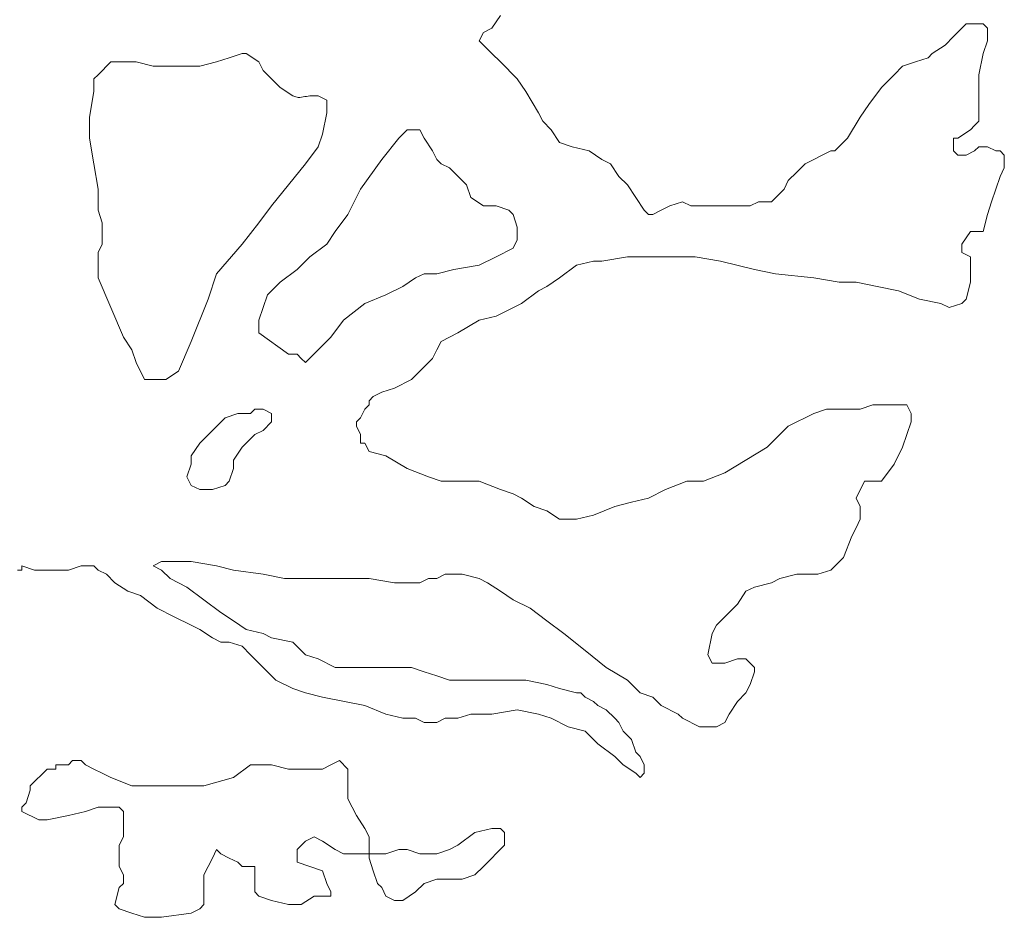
# Model space of a CAD drawing. Header units: millimetres. Extents: x -34570 to 24172, y 36800 to 73669.
# Tile 15 of 91: x -9319 to -7970, y 60843 to 62073. Entities that reach past the tile are written whole.
import ezdxf

# ---------------------------------------------------------------- set-up
doc = ezdxf.new("R2010")
doc.units = ezdxf.units.MM
doc.layers.add('Standard', color=253, linetype='Continuous', lineweight=9)

msp = doc.modelspace()

# ---------------------------------------------------------------- linework, layer by layer
at = {"layer": 'Standard'}
for p, q in [((-8672.08447, 62061.37292), (-8660.45947, 62078.72839)), ((-8683.65478, 62055.47644), (-8672.08447, 62061.37292)), ((-8022.49853, 62067.15808), (-8039.90478, 62049.69128)), ((-8010.87353, 62067.15808), (-8022.49853, 62067.15808)), ((-7999.30322, 62067.15808), (-8010.87353, 62067.15808)), ((-7993.45947, 62061.37292), (-7999.30322, 62067.15808)), ((-7993.45947, 62043.9071), (-7993.45947, 62061.37292)), ((-8689.49853, 62043.9071), (-8683.65478, 62055.47644)), ((-8039.90478, 62049.69128), (-8051.47509, 62038.12195)), ((-8683.65478, 62038.12195), (-8689.49853, 62043.9071)), ((-8677.87353, 62032.33679), (-8683.65478, 62038.12195)), ((-8672.08447, 62026.55163), (-8677.87353, 62032.33679)), ((-8051.47509, 62038.12195), (-8068.88916, 62026.55163)), ((-7999.30322, 62026.55163), (-7993.45947, 62043.9071)), ((-9031.70166, 62020.76648), (-9049.05712, 62014.98132)), ((-9014.2915, 62026.55163), (-9031.70166, 62020.76648)), ((-9008.45166, 62026.55163), (-9014.2915, 62026.55163)), ((-8991.09228, 62014.98132), (-9008.45166, 62026.55163)), ((-8660.45947, 62014.98132), (-8672.08447, 62026.55163)), ((-8074.67041, 62020.76648), (-8092.08447, 62014.98132)), ((-8068.88916, 62026.55163), (-8074.67041, 62020.76648)), ((-8005.08447, 61997.5155), (-7999.30322, 62026.55163)), ((-9194.06884, 62014.98132), (-9211.48291, 61997.5155)), ((-9182.44384, 62014.98132), (-9194.06884, 62014.98132)), ((-9159.24853, 62014.98132), (-9182.44384, 62014.98132)), ((-9136.05322, 62009.19714), (-9159.24853, 62014.98132)), ((-9112.85791, 62009.19714), (-9136.05322, 62009.19714)), ((-9072.25244, 62009.19714), (-9112.85791, 62009.19714)), ((-9049.05712, 62014.98132), (-9072.25244, 62009.19714)), ((-8985.25634, 62003.30066), (-8991.09228, 62014.98132)), ((-8637.26416, 61991.73035), (-8660.45947, 62014.98132)), ((-8109.49462, 62009.19714), (-8121.06494, 61997.5155)), ((-8092.08447, 62014.98132), (-8109.49462, 62009.19714)), ((-9211.48291, 61997.5155), (-9217.26416, 61991.73035)), ((-9217.26416, 61991.73035), (-9217.26416, 61974.37585)), ((-8973.68603, 61991.73035), (-8985.25634, 62003.30066)), ((-8962.06103, 61980.16003), (-8973.68603, 61991.73035)), ((-8625.69384, 61974.37585), (-8637.26416, 61991.73035)), ((-8121.06494, 61997.5155), (-8138.47509, 61980.16003)), ((-8005.08447, 61974.37585), (-8005.08447, 61997.5155)), ((-8944.64697, 61968.47937), (-8962.06103, 61980.16003)), ((-8138.47509, 61980.16003), (-8155.88916, 61956.90906)), ((-9217.26416, 61974.37585), (-9223.05322, 61939.55456)), ((-8943.22353, 61968.03425), (-8944.64697, 61968.47937)), ((-8941.80009, 61967.58913), (-8943.22353, 61968.03425)), ((-8940.37666, 61967.14402), (-8941.80009, 61967.58913)), ((-8938.95322, 61966.6989), (-8940.37666, 61967.14402)), ((-8937.52978, 61966.25378), (-8938.95322, 61966.6989)), ((-8935.23291, 61966.57172), (-8937.52978, 61966.25378)), ((-8932.93603, 61966.88966), (-8935.23291, 61966.57172)), ((-8930.63916, 61967.20761), (-8932.93603, 61966.88966)), ((-8928.34228, 61967.52555), (-8930.63916, 61967.20761)), ((-8926.04541, 61967.84349), (-8928.34228, 61967.52555)), ((-8923.74853, 61968.16143), (-8926.04541, 61967.84349)), ((-8921.45166, 61968.47937), (-8923.74853, 61968.16143)), ((-8909.88134, 61968.47937), (-8921.45166, 61968.47937)), ((-8898.25634, 61962.69421), (-8909.88134, 61968.47937)), ((-8608.28759, 61945.33874), (-8625.69384, 61974.37585)), ((-8005.08447, 61956.90906), (-8005.08447, 61974.37585)), ((-8898.25634, 61951.1239), (-8898.25634, 61962.69421)), ((-8898.25634, 61945.33874), (-8898.25634, 61951.1239)), ((-8155.88916, 61956.90906), (-8167.51416, 61939.55456)), ((-8005.08447, 61945.33874), (-8005.08447, 61956.90906)), ((-9223.05322, 61939.55456), (-9223.05322, 61910.51843)), ((-8904.10009, 61916.30261), (-8898.25634, 61945.33874)), ((-8602.49853, 61933.76941), (-8608.28759, 61945.33874)), ((-8167.51416, 61939.55456), (-8184.86572, 61910.51843)), ((-8005.08447, 61933.76941), (-8005.08447, 61945.33874)), ((-8590.87353, 61922.1991), (-8602.49853, 61933.76941)), ((-8016.65478, 61922.1991), (-8010.87353, 61927.98425)), ((-8010.87353, 61927.98425), (-8005.08447, 61933.76941)), ((-9223.05322, 61910.51843), (-9217.26416, 61875.69714)), ((-8909.88134, 61898.94812), (-8904.10009, 61916.30261)), ((-8799.68994, 61910.51843), (-8822.88525, 61881.48132)), ((-8788.06103, 61922.1991), (-8799.68994, 61910.51843)), ((-8776.49462, 61922.1991), (-8788.06103, 61922.1991)), ((-8770.65478, 61922.1991), (-8776.49462, 61922.1991)), ((-8764.86572, 61910.51843), (-8770.65478, 61922.1991)), ((-8753.24072, 61893.16296), (-8764.86572, 61910.51843)), ((-8579.24853, 61904.73328), (-8590.87353, 61922.1991)), ((-8184.86572, 61910.51843), (-8202.27978, 61893.16296)), ((-8039.90478, 61893.16296), (-8039.90478, 61910.51843)), ((-8039.90478, 61910.51843), (-8034.06884, 61910.51843)), ((-8034.06884, 61910.51843), (-8016.65478, 61922.1991)), ((-8927.24072, 61875.69714), (-8909.88134, 61898.94812)), ((-8561.89306, 61898.94812), (-8579.24853, 61904.73328)), ((-8538.63916, 61893.16296), (-8561.89306, 61898.94812)), ((-8005.08447, 61898.94812), (-8010.87353, 61893.16296)), ((-7999.30322, 61898.94812), (-8005.08447, 61898.94812)), ((-7993.45947, 61898.94812), (-7999.30322, 61898.94812)), ((-7981.88916, 61893.16296), (-7993.45947, 61898.94812)), ((-8747.45947, 61881.48132), (-8753.24072, 61893.16296)), ((-8521.28759, 61881.48132), (-8538.63916, 61893.16296)), ((-8219.68603, 61887.37781), (-8231.25634, 61881.48132)), ((-8208.06103, 61893.16296), (-8219.68603, 61887.37781)), ((-8202.27978, 61893.16296), (-8208.06103, 61893.16296)), ((-8034.06884, 61887.37781), (-8039.90478, 61893.16296)), ((-8022.49853, 61887.37781), (-8034.06884, 61887.37781)), ((-8010.87353, 61893.16296), (-8022.49853, 61887.37781)), ((-7976.05322, 61893.16296), (-7981.88916, 61893.16296)), ((-7970.26416, 61887.37781), (-7976.05322, 61893.16296)), ((-7970.26416, 61869.91199), (-7970.26416, 61887.37781)), ((-9217.26416, 61875.69714), (-9211.48291, 61840.98718)), ((-8950.49072, 61846.77136), (-8927.24072, 61875.69714)), ((-8822.88525, 61881.48132), (-8851.86572, 61840.98718)), ((-8741.67041, 61875.69714), (-8747.45947, 61881.48132)), ((-8730.10009, 61869.91199), (-8741.67041, 61875.69714)), ((-8706.85009, 61846.77136), (-8730.10009, 61869.91199)), ((-8509.66259, 61875.69714), (-8521.28759, 61881.48132)), ((-8498.09228, 61858.34167), (-8509.66259, 61875.69714)), ((-8242.88134, 61875.69714), (-8254.50634, 61864.12683)), ((-8231.25634, 61881.48132), (-8242.88134, 61875.69714)), ((-7976.05322, 61858.34167), (-7970.26416, 61869.91199)), ((-8486.46728, 61846.77136), (-8498.09228, 61858.34167)), ((-8254.50634, 61864.12683), (-8266.07666, 61852.55652)), ((-7987.67822, 61823.52038), (-7976.05322, 61858.34167)), ((-8973.68603, 61817.73523), (-8950.49072, 61846.77136)), ((-8701.06884, 61829.30554), (-8706.85009, 61846.77136)), ((-8463.27197, 61811.95007), (-8486.46728, 61846.77136)), ((-8266.07666, 61852.55652), (-8271.86572, 61840.98718)), ((-9211.48291, 61840.98718), (-9211.48291, 61811.95007)), ((-8851.86572, 61840.98718), (-8869.27978, 61806.16589)), ((-8683.65478, 61817.73523), (-8701.06884, 61829.30554)), ((-8271.86572, 61840.98718), (-8289.27197, 61823.52038)), ((-8991.09228, 61794.48425), (-8973.68603, 61817.73523)), ((-8666.24853, 61817.73523), (-8683.65478, 61817.73523)), ((-8648.88916, 61811.95007), (-8666.24853, 61817.73523)), ((-8428.50634, 61817.73523), (-8440.07666, 61811.95007)), ((-8411.09228, 61823.52038), (-8428.50634, 61817.73523)), ((-8399.46728, 61817.73523), (-8411.09228, 61823.52038)), ((-8376.27197, 61817.73523), (-8399.46728, 61817.73523)), ((-8358.86181, 61817.73523), (-8376.27197, 61817.73523)), ((-8341.50634, 61817.73523), (-8358.86181, 61817.73523)), ((-8318.25634, 61817.73523), (-8341.50634, 61817.73523)), ((-8306.68603, 61823.52038), (-8318.25634, 61817.73523)), ((-8289.27197, 61823.52038), (-8306.68603, 61823.52038)), ((-7993.45947, 61806.16589), (-7987.67822, 61823.52038)), ((-9211.48291, 61811.95007), (-9205.69384, 61794.48425)), ((-8869.27978, 61806.16589), (-8886.68603, 61782.91394)), ((-8643.10791, 61806.16589), (-8648.88916, 61811.95007)), ((-8637.26416, 61788.6991), (-8643.10791, 61806.16589)), ((-8457.48291, 61806.16589), (-8463.27197, 61811.95007)), ((-8451.64697, 61806.16589), (-8457.48291, 61806.16589)), ((-8440.07666, 61811.95007), (-8451.64697, 61806.16589)), ((-7999.30322, 61782.91394), (-7993.45947, 61806.16589)), ((-9205.69384, 61794.48425), (-9205.69384, 61771.3446)), ((-9014.2915, 61765.55945), (-8991.09228, 61794.48425)), ((-8637.26416, 61771.3446), (-8637.26416, 61788.6991)), ((-8886.68603, 61782.91394), (-8898.25634, 61765.55945)), ((-8028.27978, 61765.55945), (-8016.65478, 61782.91394)), ((-8016.65478, 61782.91394), (-8005.08447, 61782.91394)), ((-8005.08447, 61782.91394), (-7999.30322, 61782.91394)), ((-9205.69384, 61765.55945), (-9211.48291, 61753.98913)), ((-9205.69384, 61771.3446), (-9205.69384, 61765.55945)), ((-9049.05712, 61724.953), (-9014.2915, 61765.55945)), ((-8898.25634, 61765.55945), (-8921.45166, 61748.20398)), ((-8643.10791, 61759.77429), (-8637.26416, 61771.3446)), ((-8028.27978, 61753.98913), (-8028.27978, 61765.55945)), ((-9211.48291, 61753.98913), (-9211.48291, 61730.73816)), ((-8921.45166, 61748.20398), (-8938.86572, 61730.73816)), ((-8689.49853, 61736.52331), (-8666.24853, 61748.20398)), ((-8666.24853, 61748.20398), (-8643.10791, 61759.77429)), ((-8521.28759, 61742.30749), (-8486.46728, 61748.20398)), ((-8486.46728, 61748.20398), (-8457.48291, 61748.20398)), ((-8457.48291, 61748.20398), (-8428.50634, 61748.20398)), ((-8428.50634, 61748.20398), (-8393.68603, 61748.20398)), ((-8393.68603, 61748.20398), (-8358.86181, 61742.30749)), ((-8016.65478, 61748.20398), (-8028.27978, 61753.98913)), ((-8016.65478, 61736.52331), (-8016.65478, 61748.20398)), ((-8724.26416, 61730.73816), (-8689.49853, 61736.52331)), ((-8579.24853, 61719.16785), (-8556.05322, 61736.52331)), ((-8556.05322, 61736.52331), (-8532.85791, 61742.30749)), ((-8532.85791, 61742.30749), (-8521.28759, 61742.30749)), ((-8358.86181, 61742.30749), (-8312.46728, 61730.73816)), ((-8016.65478, 61724.953), (-8016.65478, 61736.52331)), ((-9211.48291, 61730.73816), (-9211.48291, 61719.16785)), ((-9060.68212, 61690.13171), (-9049.05712, 61724.953)), ((-8938.86572, 61730.73816), (-8962.06103, 61713.38269)), ((-8776.49462, 61719.16785), (-8764.86572, 61724.953)), ((-8764.86572, 61724.953), (-8747.45947, 61724.953)), ((-8747.45947, 61724.953), (-8724.26416, 61730.73816)), ((-8312.46728, 61730.73816), (-8283.49072, 61724.953)), ((-8283.49072, 61724.953), (-8231.25634, 61719.16785)), ((-8016.65478, 61713.38269), (-8016.65478, 61724.953)), ((-9211.48291, 61719.16785), (-9194.06884, 61678.5614)), ((-8962.06103, 61713.38269), (-8979.46728, 61695.91687)), ((-8817.10009, 61695.91687), (-8793.85009, 61707.48718)), ((-8793.85009, 61707.48718), (-8776.49462, 61719.16785)), ((-8608.28759, 61701.70203), (-8596.65869, 61707.48718)), ((-8596.65869, 61707.48718), (-8579.24853, 61719.16785)), ((-8231.25634, 61719.16785), (-8196.49072, 61713.38269)), ((-8196.49072, 61713.38269), (-8173.29541, 61713.38269)), ((-8173.29541, 61713.38269), (-8144.26025, 61707.48718)), ((-8144.26025, 61707.48718), (-8115.27978, 61701.70203)), ((-8022.49853, 61690.13171), (-8016.65478, 61713.38269)), ((-8979.46728, 61695.91687), (-8991.09228, 61661.20691)), ((-8846.08447, 61684.34656), (-8817.10009, 61695.91687)), ((-8631.48291, 61684.34656), (-8608.28759, 61701.70203)), ((-8115.27978, 61701.70203), (-8086.29931, 61690.13171)), ((-9083.88134, 61632.17078), (-9060.68212, 61690.13171)), ((-8875.06103, 61661.20691), (-8846.08447, 61684.34656)), ((-8666.24853, 61666.99206), (-8631.48291, 61684.34656)), ((-8086.29931, 61690.13171), (-8057.26416, 61684.34656)), ((-8057.26416, 61684.34656), (-8045.69384, 61678.5614)), ((-8045.69384, 61678.5614), (-8028.27978, 61684.34656)), ((-8028.27978, 61684.34656), (-8022.49853, 61690.13171)), ((-9194.06884, 61678.5614), (-9176.66259, 61637.95593)), ((-8689.49853, 61661.20691), (-8666.24853, 61666.99206)), ((-8991.09228, 61661.20691), (-8991.09228, 61643.74011)), ((-8892.47509, 61637.95593), (-8875.06103, 61661.20691)), ((-8718.47509, 61643.74011), (-8689.49853, 61661.20691)), ((-8991.09228, 61643.74011), (-8950.49072, 61614.70398)), ((-8741.67041, 61632.17078), (-8718.47509, 61643.74011)), ((-9176.66259, 61637.95593), (-9165.09228, 61620.48913)), ((-9101.28759, 61591.56433), (-9083.88134, 61632.17078)), ((-8909.88134, 61620.48913), (-8892.47509, 61637.95593)), ((-8747.45947, 61620.48913), (-8741.67041, 61632.17078)), ((-9165.09228, 61620.48913), (-9159.24853, 61603.13464)), ((-8950.49072, 61614.70398), (-8938.86572, 61614.70398)), ((-8938.86572, 61614.70398), (-8933.07666, 61608.91882)), ((-8927.24072, 61603.13464), (-8909.88134, 61620.48913)), ((-8753.24072, 61608.91882), (-8747.45947, 61620.48913)), ((-9159.24853, 61603.13464), (-9147.67822, 61579.99402)), ((-8933.07666, 61608.91882), (-8927.24072, 61603.13464)), ((-8770.65478, 61591.56433), (-8753.24072, 61608.91882)), ((-9118.70166, 61579.99402), (-9101.28759, 61591.56433)), ((-8782.27978, 61579.99402), (-8770.65478, 61591.56433)), ((-9147.67822, 61579.99402), (-9141.84228, 61579.99402)), ((-9141.84228, 61579.99402), (-9118.70166, 61579.99402)), ((-8805.47509, 61568.31335), (-8782.27978, 61579.99402)), ((-8834.45556, 61556.74304), (-8822.88525, 61562.5282)), ((-8822.88525, 61562.5282), (-8805.47509, 61568.31335)), ((-8840.24072, 61550.95788), (-8834.45556, 61556.74304)), ((-8840.24072, 61545.17273), (-8840.24072, 61550.95788)), ((-9020.07666, 61533.49206), (-9037.48681, 61527.70691)), ((-9002.66259, 61533.49206), (-9020.07666, 61533.49206)), ((-8996.88134, 61539.38757), (-9002.66259, 61533.49206)), ((-8985.25634, 61539.38757), (-8996.88134, 61539.38757)), ((-8973.68603, 61533.49206), (-8985.25634, 61539.38757)), ((-8973.68603, 61527.70691), (-8973.68603, 61533.49206)), ((-8851.86572, 61527.70691), (-8846.08447, 61539.38757)), ((-8846.08447, 61539.38757), (-8840.24072, 61545.17273)), ((-8231.25634, 61533.49206), (-8266.07666, 61516.1366)), ((-8213.90478, 61539.38757), (-8231.25634, 61533.49206)), ((-8190.65478, 61539.38757), (-8213.90478, 61539.38757)), ((-8167.51416, 61539.38757), (-8190.65478, 61539.38757)), ((-8150.10009, 61545.17273), (-8167.51416, 61539.38757)), ((-8121.06494, 61545.17273), (-8150.10009, 61545.17273)), ((-8103.65478, 61545.17273), (-8121.06494, 61545.17273)), ((-8097.86962, 61533.49206), (-8103.65478, 61545.17273)), ((-8097.86962, 61521.92175), (-8097.86962, 61533.49206)), ((-9037.48681, 61527.70691), (-9054.84228, 61510.35144)), ((-8985.25634, 61510.35144), (-8973.68603, 61521.92175)), ((-8973.68603, 61521.92175), (-8973.68603, 61527.70691)), ((-8857.65087, 61521.92175), (-8851.86572, 61527.70691)), ((-8857.65087, 61516.1366), (-8857.65087, 61521.92175)), ((-8103.65478, 61504.56628), (-8097.86962, 61521.92175)), ((-9054.84228, 61510.35144), (-9072.25244, 61492.99695)), ((-8996.88134, 61504.56628), (-8985.25634, 61510.35144)), ((-8851.86572, 61504.56628), (-8857.65087, 61516.1366)), ((-8266.07666, 61516.1366), (-8295.06103, 61487.21179)), ((-9072.25244, 61492.99695), (-9083.88134, 61475.53015)), ((-9014.2915, 61487.21179), (-8996.88134, 61504.56628)), ((-8851.86572, 61498.7821), (-8851.86572, 61504.56628)), ((-8851.86572, 61492.99695), (-8851.86572, 61498.7821)), ((-8846.08447, 61492.99695), (-8851.86572, 61492.99695)), ((-8840.24072, 61481.31531), (-8846.08447, 61492.99695)), ((-8109.49462, 61487.21179), (-8103.65478, 61504.56628)), ((-9025.85791, 61469.74499), (-9014.2915, 61487.21179)), ((-8817.10009, 61475.53015), (-8840.24072, 61481.31531)), ((-8295.06103, 61487.21179), (-8353.07666, 61452.3905)), ((-8121.06494, 61463.96081), (-8109.49462, 61487.21179)), ((-9083.88134, 61475.53015), (-9083.88134, 61463.96081)), ((-9025.85791, 61458.17566), (-9025.85791, 61469.74499)), ((-8788.06103, 61458.17566), (-8817.10009, 61475.53015)), ((-9083.88134, 61463.96081), (-9089.66259, 61446.49402)), ((-9031.70166, 61440.70886), (-9025.85791, 61458.17566)), ((-8759.08447, 61446.49402), (-8788.06103, 61458.17566)), ((-8353.07666, 61452.3905), (-8382.05712, 61440.70886)), ((-8138.47509, 61440.70886), (-8121.06494, 61463.96081)), ((-9089.66259, 61446.49402), (-9083.88134, 61434.92468)), ((-9037.48681, 61434.92468), (-9031.70166, 61440.70886)), ((-8741.67041, 61440.70886), (-8759.08447, 61446.49402)), ((-8712.69384, 61440.70886), (-8741.67041, 61440.70886)), ((-8689.49853, 61440.70886), (-8712.69384, 61440.70886)), ((-8660.45947, 61429.13953), (-8689.49853, 61440.70886)), ((-8405.25634, 61440.70886), (-8434.28759, 61429.13953)), ((-8382.05712, 61440.70886), (-8405.25634, 61440.70886)), ((-8173.29541, 61417.56921), (-8161.67041, 61440.70886)), ((-8161.67041, 61440.70886), (-8155.88916, 61440.70886)), ((-8155.88916, 61440.70886), (-8138.47509, 61440.70886)), ((-9083.88134, 61434.92468), (-9072.25244, 61429.13953)), ((-9072.25244, 61429.13953), (-9060.68212, 61429.13953)), ((-9060.68212, 61429.13953), (-9054.84228, 61429.13953)), ((-9054.84228, 61429.13953), (-9037.48681, 61434.92468)), ((-8643.10791, 61423.35437), (-8660.45947, 61429.13953)), ((-8434.28759, 61429.13953), (-8457.48291, 61417.56921)), ((-8631.48291, 61417.56921), (-8643.10791, 61423.35437)), ((-8614.06884, 61405.9989), (-8631.48291, 61417.56921)), ((-8480.67822, 61411.78406), (-8503.87353, 61405.9989)), ((-8457.48291, 61417.56921), (-8480.67822, 61411.78406)), ((-8167.51416, 61405.9989), (-8173.29541, 61417.56921)), ((-8596.65869, 61400.21374), (-8614.06884, 61405.9989)), ((-8579.24853, 61388.53308), (-8596.65869, 61400.21374)), ((-8503.87353, 61405.9989), (-8532.85791, 61394.31824)), ((-8167.51416, 61388.53308), (-8167.51416, 61405.9989)), ((-8556.05322, 61388.53308), (-8579.24853, 61388.53308)), ((-8532.85791, 61394.31824), (-8556.05322, 61388.53308)), ((-8173.29541, 61376.96277), (-8167.51416, 61388.53308)), ((-8179.08447, 61365.39343), (-8173.29541, 61376.96277)), ((-8190.65478, 61336.35632), (-8179.08447, 61365.39343)), ((-9136.05322, 61324.78699), (-9124.48291, 61330.57214)), ((-9124.48291, 61330.57214), (-9112.85791, 61330.57214)), ((-9112.85791, 61330.57214), (-9083.88134, 61330.57214)), ((-9083.88134, 61330.57214), (-9049.05712, 61324.78699)), ((-8208.06103, 61319.00183), (-8190.65478, 61336.35632)), ((-9321.67822, 61319.00183), (-9315.83447, 61319.00183)), ((-9315.83447, 61319.00183), (-9315.83447, 61324.78699)), ((-9315.83447, 61324.78699), (-9298.479, 61319.00183)), ((-9298.479, 61319.00183), (-9275.28369, 61319.00183)), ((-9275.28369, 61319.00183), (-9252.08837, 61319.00183)), ((-9252.08837, 61319.00183), (-9234.67822, 61324.78699)), ((-9234.67822, 61324.78699), (-9228.83447, 61324.78699)), ((-9228.83447, 61324.78699), (-9217.26416, 61324.78699)), ((-9217.26416, 61324.78699), (-9211.48291, 61319.00183)), ((-9211.48291, 61319.00183), (-9199.85791, 61313.21667)), ((-9124.48291, 61319.00183), (-9136.05322, 61324.78699)), ((-9112.85791, 61307.32019), (-9124.48291, 61319.00183)), ((-9049.05712, 61324.78699), (-9025.85791, 61319.00183)), ((-9025.85791, 61319.00183), (-8985.25634, 61313.21667)), ((-8225.47509, 61313.21667), (-8208.06103, 61319.00183)), ((-9199.85791, 61313.21667), (-9188.28759, 61301.53503)), ((-9089.66259, 61295.75085), (-9112.85791, 61307.32019)), ((-8985.25634, 61313.21667), (-8956.27197, 61307.32019)), ((-8956.27197, 61307.32019), (-8927.24072, 61307.32019)), ((-8927.24072, 61307.32019), (-8892.47509, 61307.32019)), ((-8892.47509, 61307.32019), (-8840.24072, 61307.32019)), ((-8840.24072, 61307.32019), (-8805.47509, 61301.53503)), ((-8770.65478, 61301.53503), (-8759.08447, 61307.32019)), ((-8759.08447, 61307.32019), (-8747.45947, 61307.32019)), ((-8747.45947, 61307.32019), (-8735.88916, 61313.21667)), ((-8735.88916, 61313.21667), (-8724.26416, 61313.21667)), ((-8724.26416, 61313.21667), (-8712.69384, 61313.21667)), ((-8712.69384, 61313.21667), (-8689.49853, 61307.32019)), ((-8689.49853, 61307.32019), (-8677.87353, 61301.53503)), ((-8289.27197, 61301.53503), (-8277.64697, 61307.32019)), ((-8277.64697, 61307.32019), (-8254.50634, 61313.21667)), ((-8254.50634, 61313.21667), (-8237.10009, 61313.21667)), ((-8237.10009, 61313.21667), (-8225.47509, 61313.21667)), ((-9188.28759, 61301.53503), (-9170.87353, 61289.9657)), ((-9170.87353, 61289.9657), (-9153.46728, 61284.18054)), ((-9066.46728, 61278.39538), (-9089.66259, 61295.75085)), ((-8805.47509, 61301.53503), (-8776.49462, 61301.53503)), ((-8776.49462, 61301.53503), (-8770.65478, 61301.53503)), ((-8677.87353, 61301.53503), (-8660.45947, 61289.9657)), ((-8660.45947, 61289.9657), (-8643.10791, 61278.39538)), ((-8335.6665, 61272.4989), (-8324.09619, 61289.9657)), ((-8324.09619, 61289.9657), (-8312.46728, 61295.75085)), ((-8312.46728, 61295.75085), (-8289.27197, 61301.53503)), ((-9153.46728, 61284.18054), (-9130.27197, 61266.71374)), ((-9043.27197, 61260.92956), (-9066.46728, 61278.39538)), ((-8643.10791, 61278.39538), (-8619.854, 61266.71374)), ((-9130.27197, 61266.71374), (-9107.07666, 61255.14441)), ((-8619.854, 61266.71374), (-8596.65869, 61249.35925)), ((-8364.64697, 61243.5741), (-8335.6665, 61272.4989)), ((-9107.07666, 61255.14441), (-9083.88134, 61243.5741)), ((-9025.85791, 61249.35925), (-9043.27197, 61260.92956)), ((-9008.45166, 61237.78894), (-9025.85791, 61249.35925)), ((-8596.65869, 61249.35925), (-8573.46337, 61232.00378)), ((-9083.88134, 61243.5741), (-9072.25244, 61237.78894)), ((-9072.25244, 61237.78894), (-9054.84228, 61226.10828)), ((-8985.25634, 61232.00378), (-9008.45166, 61237.78894)), ((-8370.49072, 61232.00378), (-8364.64697, 61243.5741)), ((-9054.84228, 61226.10828), (-9043.27197, 61220.32312)), ((-8973.68603, 61226.10828), (-8985.25634, 61232.00378)), ((-8944.64697, 61220.32312), (-8973.68603, 61226.10828)), ((-8573.46337, 61232.00378), (-8544.48291, 61208.75281)), ((-8376.27197, 61202.96765), (-8370.49072, 61232.00378)), ((-9043.27197, 61220.32312), (-9031.70166, 61220.32312)), ((-9031.70166, 61220.32312), (-9014.2915, 61214.53796)), ((-9014.2915, 61214.53796), (-9002.66259, 61202.96765)), ((-8927.24072, 61202.96765), (-8944.64697, 61220.32312)), ((-8544.48291, 61208.75281), (-8515.49853, 61185.50183)), ((-9002.66259, 61202.96765), (-8985.25634, 61185.50183)), ((-8909.88134, 61197.18249), (-8927.24072, 61202.96765)), ((-8886.68603, 61185.50183), (-8909.88134, 61197.18249)), ((-8370.49072, 61191.28699), (-8376.27197, 61202.96765)), ((-8335.6665, 61197.18249), (-8353.07666, 61191.28699)), ((-8324.09619, 61197.18249), (-8335.6665, 61197.18249)), ((-8318.25634, 61191.28699), (-8324.09619, 61197.18249)), ((-8985.25634, 61185.50183), (-8967.84228, 61168.14636)), ((-8863.49072, 61185.50183), (-8886.68603, 61185.50183)), ((-8846.08447, 61185.50183), (-8863.49072, 61185.50183)), ((-8822.88525, 61185.50183), (-8846.08447, 61185.50183)), ((-8805.47509, 61185.50183), (-8822.88525, 61185.50183)), ((-8782.27978, 61185.50183), (-8805.47509, 61185.50183)), ((-8764.86572, 61179.71667), (-8782.27978, 61185.50183)), ((-8515.49853, 61185.50183), (-8486.46728, 61168.14636)), ((-8358.86181, 61191.28699), (-8370.49072, 61191.28699)), ((-8353.07666, 61191.28699), (-8358.86181, 61191.28699)), ((-8312.46728, 61185.50183), (-8318.25634, 61191.28699)), ((-8312.46728, 61179.71667), (-8312.46728, 61185.50183)), ((-8967.84228, 61168.14636), (-8944.64697, 61156.57703)), ((-8747.45947, 61173.93152), (-8764.86572, 61179.71667)), ((-8730.10009, 61168.14636), (-8747.45947, 61173.93152)), ((-8712.69384, 61168.14636), (-8730.10009, 61168.14636)), ((-8689.49853, 61168.14636), (-8712.69384, 61168.14636)), ((-8677.87353, 61168.14636), (-8689.49853, 61168.14636)), ((-8648.88916, 61168.14636), (-8677.87353, 61168.14636)), ((-8625.69384, 61168.14636), (-8648.88916, 61168.14636)), ((-8596.65869, 61162.36218), (-8625.69384, 61168.14636)), ((-8486.46728, 61168.14636), (-8469.05322, 61150.79187)), ((-8318.25634, 61162.36218), (-8312.46728, 61179.71667)), ((-8944.64697, 61156.57703), (-8927.24072, 61150.79187)), ((-8579.24853, 61156.57703), (-8596.65869, 61162.36218)), ((-8556.05322, 61150.79187), (-8579.24853, 61156.57703)), ((-8324.09619, 61150.79187), (-8318.25634, 61162.36218)), ((-8927.24072, 61150.79187), (-8904.10009, 61145.00671)), ((-8904.10009, 61145.00671), (-8846.08447, 61133.32507)), ((-8550.26416, 61150.79187), (-8556.05322, 61150.79187)), ((-8544.48291, 61145.00671), (-8550.26416, 61150.79187)), ((-8532.85791, 61139.11023), (-8544.48291, 61145.00671)), ((-8469.05322, 61150.79187), (-8451.64697, 61145.00671)), ((-8451.64697, 61145.00671), (-8440.07666, 61133.32507)), ((-8335.6665, 61139.11023), (-8324.09619, 61150.79187)), ((-8846.08447, 61133.32507), (-8817.10009, 61121.75574)), ((-8672.08447, 61121.75574), (-8637.26416, 61127.54089)), ((-8637.26416, 61127.54089), (-8608.28759, 61121.75574)), ((-8527.06884, 61133.32507), (-8532.85791, 61139.11023)), ((-8515.49853, 61127.54089), (-8527.06884, 61133.32507)), ((-8503.87353, 61115.97058), (-8515.49853, 61127.54089)), ((-8440.07666, 61133.32507), (-8416.88134, 61121.75574)), ((-8347.2915, 61121.75574), (-8335.6665, 61139.11023)), ((-8817.10009, 61121.75574), (-8793.85009, 61115.97058)), ((-8793.85009, 61115.97058), (-8776.49462, 61115.97058)), ((-8776.49462, 61115.97058), (-8764.86572, 61110.18542)), ((-8747.45947, 61110.18542), (-8735.88916, 61115.97058)), ((-8735.88916, 61115.97058), (-8718.47509, 61115.97058)), ((-8718.47509, 61115.97058), (-8701.06884, 61121.75574)), ((-8701.06884, 61121.75574), (-8689.49853, 61121.75574)), ((-8689.49853, 61121.75574), (-8672.08447, 61121.75574)), ((-8608.28759, 61121.75574), (-8590.87353, 61115.97058)), ((-8590.87353, 61115.97058), (-8567.67822, 61104.28894)), ((-8498.09228, 61110.18542), (-8503.87353, 61115.97058)), ((-8416.88134, 61121.75574), (-8411.09228, 61115.97058)), ((-8411.09228, 61115.97058), (-8387.89697, 61104.28894)), ((-8353.07666, 61110.18542), (-8347.2915, 61121.75574)), ((-8764.86572, 61110.18542), (-8759.08447, 61110.18542)), ((-8759.08447, 61110.18542), (-8753.24072, 61110.18542)), ((-8753.24072, 61110.18542), (-8747.45947, 61110.18542)), ((-8567.67822, 61104.28894), (-8544.48291, 61098.50378)), ((-8492.24853, 61098.50378), (-8498.09228, 61110.18542)), ((-8387.89697, 61104.28894), (-8382.05712, 61104.28894)), ((-8382.05712, 61104.28894), (-8376.27197, 61104.28894)), ((-8376.27197, 61104.28894), (-8364.64697, 61104.28894)), ((-8364.64697, 61104.28894), (-8353.07666, 61110.18542)), ((-8544.48291, 61098.50378), (-8527.06884, 61081.14929)), ((-8480.67822, 61086.93445), (-8492.24853, 61098.50378)), ((-8474.89697, 61069.57898), (-8480.67822, 61086.93445)), ((-8527.06884, 61081.14929), (-8503.87353, 61063.79382)), ((-8503.87353, 61063.79382), (-8492.24853, 61052.11316)), ((-8469.05322, 61063.79382), (-8474.89697, 61069.57898)), ((-8463.27197, 61052.11316), (-8469.05322, 61063.79382)), ((-9281.06884, 61046.328), (-9304.26416, 61023.18835)), ((-9275.28369, 61046.328), (-9281.06884, 61046.328)), ((-9269.44384, 61046.328), (-9275.28369, 61046.328)), ((-9252.08837, 61052.11316), (-9269.44384, 61052.11316)), ((-9269.44384, 61052.11316), (-9269.44384, 61046.328)), ((-9246.24853, 61058.00964), (-9252.08837, 61052.11316)), ((-9240.45947, 61058.00964), (-9246.24853, 61058.00964)), ((-9234.67822, 61058.00964), (-9240.45947, 61058.00964)), ((-9228.83447, 61052.11316), (-9234.67822, 61058.00964)), ((-9217.26416, 61046.328), (-9228.83447, 61052.11316)), ((-9205.69384, 61040.54285), (-9217.26416, 61046.328)), ((-9002.66259, 61052.11316), (-9025.85791, 61034.75769)), ((-8991.09228, 61052.11316), (-9002.66259, 61052.11316)), ((-8973.68603, 61052.11316), (-8991.09228, 61052.11316)), ((-8950.49072, 61046.328), (-8973.68603, 61052.11316)), ((-8938.86572, 61046.328), (-8950.49072, 61046.328)), ((-8921.45166, 61046.328), (-8938.86572, 61046.328)), ((-8904.10009, 61046.328), (-8921.45166, 61046.328)), ((-8892.47509, 61052.11316), (-8904.10009, 61046.328)), ((-8880.85009, 61058.00964), (-8892.47509, 61052.11316)), ((-8869.27978, 61046.328), (-8880.85009, 61058.00964)), ((-8869.27978, 61034.75769), (-8869.27978, 61046.328)), ((-8492.24853, 61052.11316), (-8474.89697, 61040.54285)), ((-8463.27197, 61040.54285), (-8463.27197, 61052.11316)), ((-9194.06884, 61034.75769), (-9205.69384, 61040.54285)), ((-9165.09228, 61023.18835), (-9194.06884, 61034.75769)), ((-9025.85791, 61034.75769), (-9066.46728, 61023.18835)), ((-8869.27978, 61028.97253), (-8869.27978, 61034.75769)), ((-8474.89697, 61040.54285), (-8469.05322, 61034.75769)), ((-8469.05322, 61034.75769), (-8463.27197, 61040.54285)), ((-9304.26416, 61023.18835), (-9304.26416, 61017.29187)), ((-9112.85791, 61023.18835), (-9165.09228, 61023.18835)), ((-9066.46728, 61023.18835), (-9112.85791, 61023.18835)), ((-8869.27978, 61011.50671), (-8869.27978, 61028.97253)), ((-9304.26416, 61017.29187), (-9310.04931, 60999.9364)), ((-8869.27978, 61005.72156), (-8869.27978, 61011.50671)), ((-9310.04931, 60999.9364), (-9315.83447, 60994.15222)), ((-9315.83447, 60994.15222), (-9315.83447, 60988.36706)), ((-9228.83447, 60988.36706), (-9211.48291, 60994.15222)), ((-9211.48291, 60994.15222), (-9194.06884, 60994.15222)), ((-9194.06884, 60994.15222), (-9182.44384, 60994.15222)), ((-9182.44384, 60994.15222), (-9176.66259, 60988.36706)), ((-8863.49072, 60994.15222), (-8869.27978, 61005.72156)), ((-8857.65087, 60982.58191), (-8863.49072, 60994.15222)), ((-9315.83447, 60988.36706), (-9292.69384, 60976.79675)), ((-9281.06884, 60976.79675), (-9252.08837, 60982.58191)), ((-9252.08837, 60982.58191), (-9228.83447, 60988.36706)), ((-9176.66259, 60988.36706), (-9176.66259, 60976.79675)), ((-8846.08447, 60965.11511), (-8857.65087, 60982.58191)), ((-9292.69384, 60976.79675), (-9281.06884, 60976.79675)), ((-9176.66259, 60976.79675), (-9176.66259, 60971.0116)), ((-9176.66259, 60971.0116), (-9176.66259, 60959.33093)), ((-9176.66259, 60953.54578), (-9182.44384, 60941.97546)), ((-9176.66259, 60959.33093), (-9176.66259, 60953.54578)), ((-8927.24072, 60947.76062), (-8915.67041, 60953.54578)), ((-8915.67041, 60953.54578), (-8904.10009, 60947.76062)), ((-8840.24072, 60953.54578), (-8846.08447, 60965.11511)), ((-8840.24072, 60936.19031), (-8840.24072, 60953.54578)), ((-8695.27978, 60959.33093), (-8718.47509, 60941.97546)), ((-8672.08447, 60965.11511), (-8695.27978, 60959.33093)), ((-8660.45947, 60965.11511), (-8672.08447, 60965.11511)), ((-8654.67822, 60959.33093), (-8660.45947, 60965.11511)), ((-8654.67822, 60947.76062), (-8654.67822, 60959.33093)), ((-9182.44384, 60941.97546), (-9182.44384, 60924.50964)), ((-8938.86572, 60936.19031), (-8927.24072, 60947.76062)), ((-8904.10009, 60947.76062), (-8886.68603, 60936.19031)), ((-8718.47509, 60941.97546), (-8730.10009, 60936.19031)), ((-8683.65478, 60912.93933), (-8654.67822, 60941.97546)), ((-8654.67822, 60941.97546), (-8654.67822, 60947.76062)), ((-9054.84228, 60924.50964), (-9049.05712, 60936.19031)), ((-9049.05712, 60936.19031), (-9043.27197, 60930.29382)), ((-9043.27197, 60930.29382), (-9031.70166, 60924.50964)), ((-8938.86572, 60924.50964), (-8938.86572, 60936.19031)), ((-8886.68603, 60936.19031), (-8875.06103, 60930.29382)), ((-8875.06103, 60930.29382), (-8857.65087, 60930.29382)), ((-8857.65087, 60930.29382), (-8846.08447, 60930.29382)), ((-8846.08447, 60930.29382), (-8840.24072, 60930.29382)), ((-8840.24072, 60930.29382), (-8840.24072, 60936.19031)), ((-8840.24072, 60930.29382), (-8840.24072, 60924.50964)), ((-8834.45556, 60930.29382), (-8840.24072, 60930.29382)), ((-8817.10009, 60930.29382), (-8834.45556, 60930.29382)), ((-8799.68994, 60936.19031), (-8817.10009, 60930.29382)), ((-8788.06103, 60936.19031), (-8799.68994, 60936.19031)), ((-8770.65478, 60930.29382), (-8788.06103, 60936.19031)), ((-8747.45947, 60930.29382), (-8770.65478, 60930.29382)), ((-8730.10009, 60936.19031), (-8747.45947, 60930.29382)), ((-9182.44384, 60924.50964), (-9182.44384, 60912.93933)), ((-9182.44384, 60912.93933), (-9176.66259, 60901.36902)), ((-9066.46728, 60901.36902), (-9054.84228, 60924.50964)), ((-9031.70166, 60924.50964), (-9020.07666, 60918.72449)), ((-9020.07666, 60918.72449), (-9014.2915, 60912.93933)), ((-9014.2915, 60912.93933), (-9002.66259, 60912.93933)), ((-9002.66259, 60912.93933), (-8996.88134, 60912.93933)), ((-8996.88134, 60912.93933), (-8996.88134, 60907.15417)), ((-8938.86572, 60918.72449), (-8938.86572, 60924.50964)), ((-8921.45166, 60912.93933), (-8938.86572, 60918.72449)), ((-8904.10009, 60907.15417), (-8921.45166, 60912.93933)), ((-8840.24072, 60924.50964), (-8834.45556, 60907.15417)), ((-8695.27978, 60901.36902), (-8683.65478, 60912.93933)), ((-9176.66259, 60901.36902), (-9176.66259, 60889.79968)), ((-9066.46728, 60889.79968), (-9066.46728, 60901.36902)), ((-8996.88134, 60907.15417), (-8996.88134, 60901.36902)), ((-8996.88134, 60901.36902), (-8996.88134, 60884.01453)), ((-8898.25634, 60889.79968), (-8904.10009, 60907.15417)), ((-8834.45556, 60907.15417), (-8828.67041, 60889.79968)), ((-8712.69384, 60895.58386), (-8695.27978, 60901.36902)), ((-9176.66259, 60889.79968), (-9182.44384, 60884.01453)), ((-9066.46728, 60872.33288), (-9066.46728, 60889.79968)), ((-8892.47509, 60878.11804), (-8898.25634, 60889.79968)), ((-8828.67041, 60889.79968), (-8822.88525, 60884.01453)), ((-8776.49462, 60878.11804), (-8764.86572, 60889.79968)), ((-8764.86572, 60889.79968), (-8747.45947, 60895.58386)), ((-8747.45947, 60895.58386), (-8730.10009, 60895.58386)), ((-8730.10009, 60895.58386), (-8712.69384, 60895.58386)), ((-9182.44384, 60884.01453), (-9188.28759, 60860.76257)), ((-9066.46728, 60860.76257), (-9066.46728, 60872.33288)), ((-8996.88134, 60884.01453), (-8996.88134, 60878.11804)), ((-8996.88134, 60878.11804), (-8991.09228, 60872.33288)), ((-8991.09228, 60872.33288), (-8973.68603, 60866.54773)), ((-8933.07666, 60860.76257), (-8915.67041, 60872.33288)), ((-8915.67041, 60872.33288), (-8898.25634, 60872.33288)), ((-8898.25634, 60872.33288), (-8892.47509, 60872.33288)), ((-8892.47509, 60872.33288), (-8892.47509, 60878.11804)), ((-8822.88525, 60884.01453), (-8817.10009, 60872.33288)), ((-8817.10009, 60872.33288), (-8805.47509, 60866.54773)), ((-8793.85009, 60866.54773), (-8776.49462, 60878.11804)), ((-9188.28759, 60860.76257), (-9182.44384, 60854.97839)), ((-9072.25244, 60854.97839), (-9066.46728, 60860.76257)), ((-8973.68603, 60866.54773), (-8950.49072, 60860.76257)), ((-8950.49072, 60860.76257), (-8933.07666, 60860.76257)), ((-8805.47509, 60866.54773), (-8793.85009, 60866.54773)), ((-9182.44384, 60854.97839), (-9165.09228, 60849.19324)), ((-9165.09228, 60849.19324), (-9147.67822, 60843.29675)), ((-9124.48291, 60843.29675), (-9083.88134, 60849.19324)), ((-9083.88134, 60849.19324), (-9072.25244, 60854.97839)), ((-9147.67822, 60843.29675), (-9124.48291, 60843.29675))]:
    msp.add_line(p, q, dxfattribs=at)

doc.saveas('drawing.dxf')
